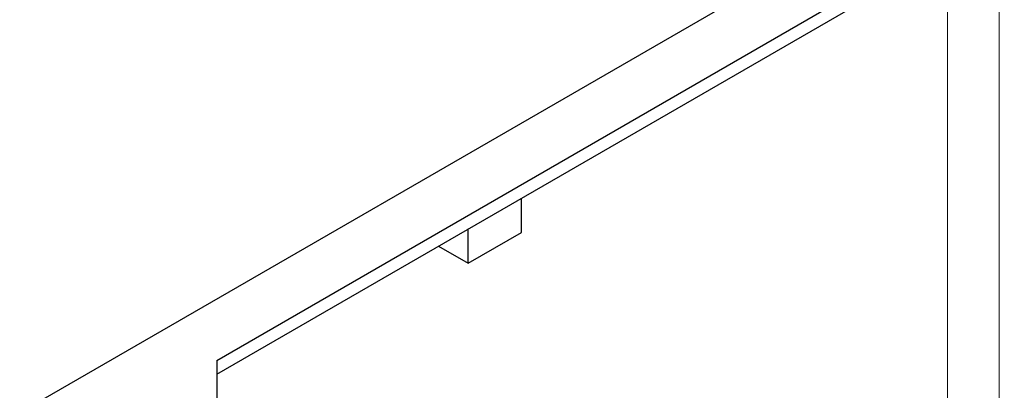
# Model space of a CAD drawing. Header units: millimetres. Extents: x 0 to 841, y 0 to 594.
# Tile 88 of 111: x 746 to 841, y 295 to 331. Entities that reach past the tile are written whole.
import ezdxf

# ---------------------------------------------------------------- set-up
doc = ezdxf.new("R2010")
doc.units = ezdxf.units.MM
doc.layers.add('TRAIT-FORT', color=4, linetype='Continuous', lineweight=25)

msp = doc.modelspace()

# ---------------------------------------------------------------- linework, layer by layer
at = {"color": 7, "linetype": 'Continuous', "lineweight": 18}
for p, q in [((841, 594), (841, 0)), ((836, 589), (836, 5))]:
    msp.add_line(p, q, dxfattribs=at)
at = {"layer": 'TRAIT-FORT', "color": 4, "linetype": 'Continuous', "lineweight": 25}
for p, q in [((680.136, 254.848), (841.485, 347.993)), ((765.496, 298.187), (834.921, 338.265)), ((765.496, 296.861), (832.213, 335.375)), ((794.903, 310.523), (794.903, 313.837)), ((789.761, 307.554), (789.761, 310.868)), ((789.761, 307.554), (794.903, 310.523)), ((786.891, 309.211), (789.761, 307.554)), ((765.496, 298.187), (765.496, 293.733))]:
    msp.add_line(p, q, dxfattribs=at)

doc.saveas('drawing.dxf')
